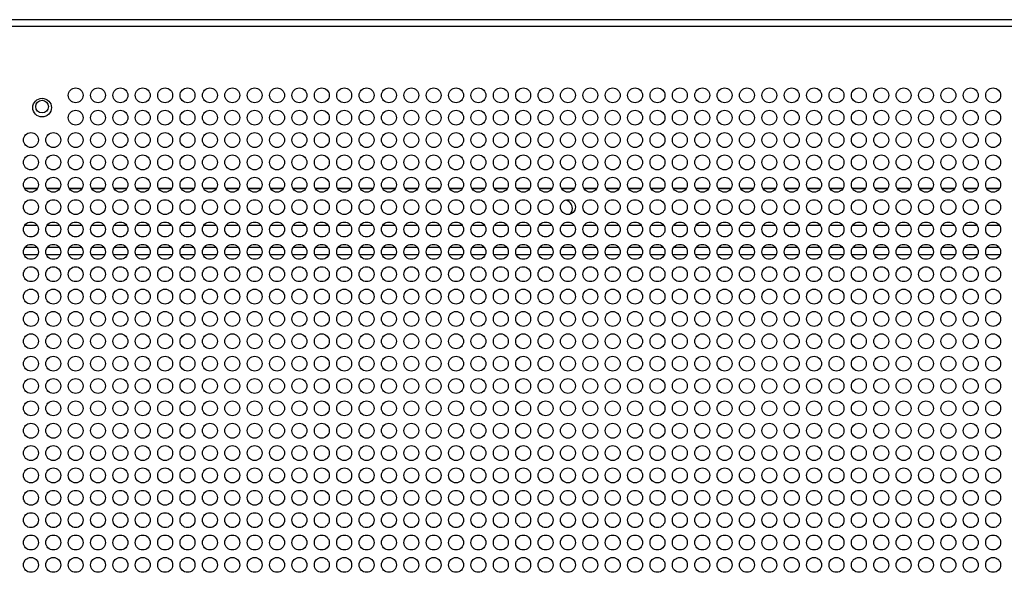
# Model space of a CAD drawing. Header units: millimetres. Extents: x 318 to 5748, y 437 to 3804.
# Tile 16 of 20: x 2242 to 2506, y 3655 to 3804. Entities that reach past the tile are written whole.
import ezdxf

# ---------------------------------------------------------------- set-up
doc = ezdxf.new("R2010")
doc.units = ezdxf.units.MM
doc.header["$LTSCALE"] = 5

msp = doc.modelspace()

# ---------------------------------------------------------------- linework, layer by layer
at = {"color": 7, "linetype": 'Continuous', "lineweight": 25}
for p, q in [((2763.59, 3803.73), (1732.28, 3803.73)), ((2762.59, 3801.93), (1733.28, 3801.93)), ((2246.65, 3748.46), (2243.22, 3748.46)), ((2252.65, 3748.46), (2249.22, 3748.46)), ((2258.65, 3748.46), (2255.22, 3748.46)), ((2264.65, 3748.46), (2261.22, 3748.46)), ((2270.65, 3748.46), (2267.22, 3748.46)), ((2276.65, 3748.46), (2273.22, 3748.46)), ((2282.65, 3748.46), (2279.22, 3748.46)), ((2288.65, 3748.46), (2285.22, 3748.46)), ((2294.65, 3748.46), (2291.22, 3748.46)), ((2300.65, 3748.46), (2297.22, 3748.46)), ((2306.65, 3748.46), (2303.22, 3748.46)), ((2312.65, 3748.46), (2309.22, 3748.46)), ((2318.65, 3748.46), (2315.22, 3748.46)), ((2324.65, 3748.46), (2321.22, 3748.46)), ((2330.65, 3748.46), (2327.22, 3748.46)), ((2336.65, 3748.46), (2333.22, 3748.46)), ((2342.65, 3748.46), (2339.22, 3748.46)), ((2348.65, 3748.46), (2345.22, 3748.46)), ((2354.65, 3748.46), (2351.22, 3748.46)), ((2360.65, 3748.46), (2357.22, 3748.46)), ((2366.65, 3748.46), (2363.22, 3748.46)), ((2372.65, 3748.46), (2369.22, 3748.46)), ((2378.65, 3748.46), (2375.22, 3748.46)), ((2384.65, 3748.46), (2381.22, 3748.46)), ((2390.65, 3748.46), (2387.22, 3748.46)), ((2396.65, 3748.46), (2393.22, 3748.46)), ((2402.65, 3748.46), (2399.22, 3748.46)), ((2408.65, 3748.46), (2405.22, 3748.46)), ((2414.65, 3748.46), (2411.22, 3748.46)), ((2420.65, 3748.46), (2417.22, 3748.46)), ((2426.65, 3748.46), (2423.22, 3748.46)), ((2432.65, 3748.46), (2429.22, 3748.46)), ((2438.65, 3748.46), (2435.22, 3748.46)), ((2444.65, 3748.46), (2441.22, 3748.46)), ((2450.65, 3748.46), (2447.22, 3748.46)), ((2456.65, 3748.46), (2453.22, 3748.46)), ((2462.65, 3748.46), (2459.22, 3748.46)), ((2468.65, 3748.46), (2465.22, 3748.46)), ((2474.65, 3748.46), (2471.22, 3748.46)), ((2480.65, 3748.46), (2477.22, 3748.46)), ((2486.65, 3748.46), (2483.22, 3748.46)), ((2492.65, 3748.46), (2489.22, 3748.46)), ((2498.65, 3748.46), (2495.22, 3748.46)), ((2504.65, 3748.46), (2501.22, 3748.46)), ((2243.05, 3740.76), (2246.82, 3740.76)), ((2249.05, 3740.76), (2252.82, 3740.76)), ((2255.05, 3740.76), (2258.82, 3740.76)), ((2261.05, 3740.76), (2264.82, 3740.76)), ((2267.05, 3740.76), (2270.82, 3740.76)), ((2273.05, 3740.76), (2276.82, 3740.76)), ((2279.05, 3740.76), (2282.82, 3740.76)), ((2285.05, 3740.76), (2288.82, 3740.76)), ((2291.05, 3740.76), (2294.82, 3740.76)), ((2297.05, 3740.76), (2300.82, 3740.76)), ((2303.05, 3740.76), (2306.82, 3740.76)), ((2309.05, 3740.76), (2312.82, 3740.76)), ((2315.05, 3740.76), (2318.82, 3740.76)), ((2321.05, 3740.76), (2324.82, 3740.76)), ((2327.05, 3740.76), (2330.82, 3740.76)), ((2333.05, 3740.76), (2336.82, 3740.76)), ((2339.05, 3740.76), (2342.82, 3740.76)), ((2345.05, 3740.76), (2348.82, 3740.76)), ((2351.05, 3740.76), (2354.82, 3740.76)), ((2357.05, 3740.76), (2360.82, 3740.76)), ((2363.05, 3740.76), (2366.82, 3740.76)), ((2369.05, 3740.76), (2372.82, 3740.76)), ((2375.05, 3740.76), (2378.82, 3740.76)), ((2381.05, 3740.76), (2384.82, 3740.76)), ((2387.05, 3740.76), (2390.82, 3740.76)), ((2393.05, 3740.76), (2396.82, 3740.76)), ((2399.05, 3740.76), (2402.82, 3740.76)), ((2405.05, 3740.76), (2408.82, 3740.76)), ((2411.05, 3740.76), (2414.82, 3740.76)), ((2417.05, 3740.76), (2420.82, 3740.76)), ((2423.05, 3740.76), (2426.82, 3740.76)), ((2429.05, 3740.76), (2432.82, 3740.76)), ((2435.05, 3740.76), (2438.82, 3740.76)), ((2441.05, 3740.76), (2444.82, 3740.76)), ((2447.05, 3740.76), (2450.82, 3740.76)), ((2453.05, 3740.76), (2456.82, 3740.76)), ((2459.05, 3740.76), (2462.82, 3740.76)), ((2465.05, 3740.76), (2468.82, 3740.76)), ((2471.05, 3740.76), (2474.82, 3740.76)), ((2477.05, 3740.76), (2480.82, 3740.76)), ((2483.05, 3740.76), (2486.82, 3740.76)), ((2489.05, 3740.76), (2492.82, 3740.76)), ((2495.05, 3740.76), (2498.82, 3740.76)), ((2501.05, 3740.76), (2504.82, 3740.76))]:
    msp.add_line(p, q, dxfattribs=at)
at = {"color": 8, "linetype": 'Continuous', "lineweight": 25}
for p, q in [((2243.17, 3758.5), (2246.71, 3758.5)), ((2243.21, 3758.41), (2246.66, 3758.41)), ((2249.17, 3758.5), (2252.71, 3758.5)), ((2249.21, 3758.41), (2252.66, 3758.41)), ((2255.17, 3758.5), (2258.71, 3758.5)), ((2255.21, 3758.41), (2258.66, 3758.41)), ((2261.17, 3758.5), (2264.71, 3758.5)), ((2261.21, 3758.41), (2264.66, 3758.41)), ((2267.17, 3758.5), (2270.71, 3758.5)), ((2267.21, 3758.41), (2270.66, 3758.41)), ((2273.17, 3758.5), (2276.71, 3758.5)), ((2273.21, 3758.41), (2276.66, 3758.41)), ((2279.17, 3758.5), (2282.71, 3758.5)), ((2279.21, 3758.41), (2282.66, 3758.41)), ((2285.17, 3758.5), (2288.71, 3758.5)), ((2285.21, 3758.41), (2288.66, 3758.41)), ((2291.17, 3758.5), (2294.71, 3758.5)), ((2291.21, 3758.41), (2294.66, 3758.41)), ((2297.17, 3758.5), (2300.71, 3758.5)), ((2297.21, 3758.41), (2300.66, 3758.41)), ((2303.17, 3758.5), (2306.71, 3758.5)), ((2303.21, 3758.41), (2306.66, 3758.41)), ((2309.17, 3758.5), (2312.71, 3758.5)), ((2309.21, 3758.41), (2312.66, 3758.41)), ((2315.17, 3758.5), (2318.71, 3758.5)), ((2315.21, 3758.41), (2318.66, 3758.41)), ((2321.17, 3758.5), (2324.71, 3758.5)), ((2321.21, 3758.41), (2324.66, 3758.41)), ((2327.17, 3758.5), (2330.71, 3758.5)), ((2327.21, 3758.41), (2330.66, 3758.41)), ((2333.17, 3758.5), (2336.71, 3758.5)), ((2333.21, 3758.41), (2336.66, 3758.41)), ((2339.17, 3758.5), (2342.71, 3758.5)), ((2339.21, 3758.41), (2342.66, 3758.41)), ((2345.17, 3758.5), (2348.71, 3758.5)), ((2345.21, 3758.41), (2348.66, 3758.41)), ((2351.17, 3758.5), (2354.71, 3758.5)), ((2351.21, 3758.41), (2354.66, 3758.41)), ((2357.17, 3758.5), (2360.71, 3758.5)), ((2357.21, 3758.41), (2360.66, 3758.41)), ((2363.17, 3758.5), (2366.71, 3758.5)), ((2363.21, 3758.41), (2366.66, 3758.41)), ((2369.17, 3758.5), (2372.71, 3758.5)), ((2369.21, 3758.41), (2372.66, 3758.41)), ((2375.17, 3758.5), (2378.71, 3758.5)), ((2375.21, 3758.41), (2378.66, 3758.41)), ((2381.17, 3758.5), (2384.71, 3758.5)), ((2381.21, 3758.41), (2384.66, 3758.41)), ((2387.17, 3758.5), (2390.71, 3758.5)), ((2387.21, 3758.41), (2390.66, 3758.41)), ((2393.17, 3758.5), (2396.71, 3758.5)), ((2393.21, 3758.41), (2396.66, 3758.41)), ((2399.17, 3758.5), (2402.71, 3758.5)), ((2399.21, 3758.41), (2402.66, 3758.41)), ((2405.17, 3758.5), (2408.71, 3758.5)), ((2405.21, 3758.41), (2408.66, 3758.41)), ((2411.17, 3758.5), (2414.71, 3758.5)), ((2411.21, 3758.41), (2414.66, 3758.41)), ((2417.17, 3758.5), (2420.71, 3758.5)), ((2417.21, 3758.41), (2420.66, 3758.41)), ((2423.17, 3758.5), (2426.71, 3758.5)), ((2423.21, 3758.41), (2426.66, 3758.41)), ((2429.17, 3758.5), (2432.71, 3758.5)), ((2429.21, 3758.41), (2432.66, 3758.41)), ((2435.17, 3758.5), (2438.71, 3758.5)), ((2435.21, 3758.41), (2438.66, 3758.41)), ((2441.17, 3758.5), (2444.71, 3758.5)), ((2441.21, 3758.41), (2444.66, 3758.41)), ((2447.17, 3758.5), (2450.71, 3758.5)), ((2447.21, 3758.41), (2450.66, 3758.41)), ((2453.17, 3758.5), (2456.71, 3758.5)), ((2453.21, 3758.41), (2456.66, 3758.41)), ((2459.17, 3758.5), (2462.71, 3758.5)), ((2459.21, 3758.41), (2462.66, 3758.41)), ((2465.17, 3758.5), (2468.71, 3758.5)), ((2465.21, 3758.41), (2468.66, 3758.41)), ((2471.17, 3758.5), (2474.71, 3758.5)), ((2471.21, 3758.41), (2474.66, 3758.41)), ((2477.17, 3758.5), (2480.71, 3758.5)), ((2477.21, 3758.41), (2480.66, 3758.41)), ((2483.17, 3758.5), (2486.71, 3758.5)), ((2483.21, 3758.41), (2486.66, 3758.41)), ((2489.17, 3758.5), (2492.71, 3758.5)), ((2489.21, 3758.41), (2492.66, 3758.41)), ((2495.17, 3758.5), (2498.71, 3758.5)), ((2495.21, 3758.41), (2498.66, 3758.41)), ((2501.17, 3758.5), (2504.71, 3758.5)), ((2501.21, 3758.41), (2504.66, 3758.41)), ((2246.58, 3742.56), (2243.29, 3742.56)), ((2252.58, 3742.56), (2249.29, 3742.56)), ((2258.58, 3742.56), (2255.29, 3742.56)), ((2264.58, 3742.56), (2261.29, 3742.56)), ((2270.58, 3742.56), (2267.29, 3742.56)), ((2276.58, 3742.56), (2273.29, 3742.56)), ((2282.58, 3742.56), (2279.29, 3742.56)), ((2288.58, 3742.56), (2285.29, 3742.56)), ((2294.58, 3742.56), (2291.29, 3742.56)), ((2300.58, 3742.56), (2297.29, 3742.56)), ((2306.58, 3742.56), (2303.29, 3742.56)), ((2312.58, 3742.56), (2309.29, 3742.56)), ((2318.58, 3742.56), (2315.29, 3742.56)), ((2324.58, 3742.56), (2321.29, 3742.56)), ((2330.58, 3742.56), (2327.29, 3742.56)), ((2336.58, 3742.56), (2333.29, 3742.56)), ((2342.58, 3742.56), (2339.29, 3742.56)), ((2348.58, 3742.56), (2345.29, 3742.56)), ((2354.58, 3742.56), (2351.29, 3742.56)), ((2360.58, 3742.56), (2357.29, 3742.56)), ((2366.58, 3742.56), (2363.29, 3742.56)), ((2372.58, 3742.56), (2369.29, 3742.56)), ((2378.58, 3742.56), (2375.29, 3742.56)), ((2384.58, 3742.56), (2381.29, 3742.56)), ((2390.58, 3742.56), (2387.29, 3742.56)), ((2396.58, 3742.56), (2393.29, 3742.56)), ((2402.58, 3742.56), (2399.29, 3742.56)), ((2408.58, 3742.56), (2405.29, 3742.56)), ((2414.58, 3742.56), (2411.29, 3742.56)), ((2420.58, 3742.56), (2417.29, 3742.56)), ((2426.58, 3742.56), (2423.29, 3742.56)), ((2432.58, 3742.56), (2429.29, 3742.56)), ((2438.58, 3742.56), (2435.29, 3742.56)), ((2444.58, 3742.56), (2441.29, 3742.56)), ((2450.58, 3742.56), (2447.29, 3742.56)), ((2456.58, 3742.56), (2453.29, 3742.56)), ((2462.58, 3742.56), (2459.29, 3742.56)), ((2468.58, 3742.56), (2465.29, 3742.56)), ((2474.58, 3742.56), (2471.29, 3742.56)), ((2480.58, 3742.56), (2477.29, 3742.56)), ((2486.58, 3742.56), (2483.29, 3742.56)), ((2492.58, 3742.56), (2489.29, 3742.56)), ((2498.58, 3742.56), (2495.29, 3742.56)), ((2504.58, 3742.56), (2501.29, 3742.56))]:
    msp.add_line(p, q, dxfattribs=at)
at = {"color": 7, "linetype": 'Continuous', "lineweight": 25, "flags": 128}
msp.add_lwpolyline([(2389.53, 3751.52), (2389.97, 3752.2), (2390.14, 3753.06)], dxfattribs=at)
at = {"color": 7, "linetype": 'Continuous', "lineweight": 25}
for centre, radius in [((2256.94, 3783.43), 2), ((2262.94, 3783.43), 2), ((2268.94, 3783.43), 2), ((2274.94, 3783.43), 2), ((2280.94, 3783.43), 2), ((2286.94, 3783.43), 2), ((2292.94, 3783.43), 2), ((2298.94, 3783.43), 2), ((2304.94, 3783.43), 2), ((2310.94, 3783.43), 2), ((2316.94, 3783.43), 2), ((2322.94, 3783.43), 2), ((2328.94, 3783.43), 2), ((2334.94, 3783.43), 2), ((2340.94, 3783.43), 2), ((2346.94, 3783.43), 2), ((2352.94, 3783.43), 2), ((2358.94, 3783.43), 2), ((2364.94, 3783.43), 2), ((2370.94, 3783.43), 2), ((2376.94, 3783.43), 2), ((2382.94, 3783.43), 2), ((2388.94, 3783.43), 2), ((2394.94, 3783.43), 2), ((2400.94, 3783.43), 2), ((2406.94, 3783.43), 2), ((2412.94, 3783.43), 2), ((2418.94, 3783.43), 2), ((2424.94, 3783.43), 2), ((2430.94, 3783.43), 2), ((2436.94, 3783.43), 2), ((2442.94, 3783.43), 2), ((2448.94, 3783.43), 2), ((2454.94, 3783.43), 2), ((2460.94, 3783.43), 2), ((2466.94, 3783.43), 2), ((2472.94, 3783.43), 2), ((2478.94, 3783.43), 2), ((2484.94, 3783.43), 2), ((2490.94, 3783.43), 2), ((2496.94, 3783.43), 2), ((2502.94, 3783.43), 2), ((2247.94, 3780.13), 2.5), ((2247.94, 3780.39), 1.7), ((2256.94, 3777.43), 2), ((2262.94, 3777.43), 2), ((2268.94, 3777.43), 2), ((2274.94, 3777.43), 2), ((2280.94, 3777.43), 2), ((2286.94, 3777.43), 2), ((2292.94, 3777.43), 2), ((2298.94, 3777.43), 2), ((2304.94, 3777.43), 2), ((2310.94, 3777.43), 2), ((2316.94, 3777.43), 2), ((2322.94, 3777.43), 2), ((2328.94, 3777.43), 2), ((2334.94, 3777.43), 2), ((2340.94, 3777.43), 2), ((2346.94, 3777.43), 2), ((2352.94, 3777.43), 2), ((2358.94, 3777.43), 2), ((2364.94, 3777.43), 2), ((2370.94, 3777.43), 2), ((2376.94, 3777.43), 2), ((2382.94, 3777.43), 2), ((2388.94, 3777.43), 2), ((2394.94, 3777.43), 2), ((2400.94, 3777.43), 2), ((2406.94, 3777.43), 2), ((2412.94, 3777.43), 2), ((2418.94, 3777.43), 2), ((2424.94, 3777.43), 2), ((2430.94, 3777.43), 2), ((2436.94, 3777.43), 2), ((2442.94, 3777.43), 2), ((2448.94, 3777.43), 2), ((2454.94, 3777.43), 2), ((2460.94, 3777.43), 2), ((2466.94, 3777.43), 2), ((2472.94, 3777.43), 2), ((2478.94, 3777.43), 2), ((2484.94, 3777.43), 2), ((2490.94, 3777.43), 2), ((2496.94, 3777.43), 2), ((2502.94, 3777.43), 2), ((2244.94, 3771.43), 2), ((2250.94, 3771.43), 2), ((2256.94, 3771.43), 2), ((2262.94, 3771.43), 2), ((2268.94, 3771.43), 2), ((2274.94, 3771.43), 2), ((2280.94, 3771.43), 2), ((2286.94, 3771.43), 2), ((2292.94, 3771.43), 2), ((2298.94, 3771.43), 2), ((2304.94, 3771.43), 2), ((2310.94, 3771.43), 2), ((2316.94, 3771.43), 2), ((2322.94, 3771.43), 2), ((2328.94, 3771.43), 2), ((2334.94, 3771.43), 2), ((2340.94, 3771.43), 2), ((2346.94, 3771.43), 2), ((2352.94, 3771.43), 2), ((2358.94, 3771.43), 2), ((2364.94, 3771.43), 2), ((2370.94, 3771.43), 2), ((2376.94, 3771.43), 2), ((2382.94, 3771.43), 2), ((2388.94, 3771.43), 2), ((2394.94, 3771.43), 2), ((2400.94, 3771.43), 2), ((2406.94, 3771.43), 2), ((2412.94, 3771.43), 2), ((2418.94, 3771.43), 2), ((2424.94, 3771.43), 2), ((2430.94, 3771.43), 2), ((2436.94, 3771.43), 2), ((2442.94, 3771.43), 2), ((2448.94, 3771.43), 2), ((2454.94, 3771.43), 2), ((2460.94, 3771.43), 2), ((2466.94, 3771.43), 2), ((2472.94, 3771.43), 2), ((2478.94, 3771.43), 2), ((2484.94, 3771.43), 2), ((2490.94, 3771.43), 2), ((2496.94, 3771.43), 2), ((2502.94, 3771.43), 2), ((2244.94, 3765.43), 2), ((2250.94, 3765.43), 2), ((2256.94, 3765.43), 2), ((2262.94, 3765.43), 2), ((2268.94, 3765.43), 2), ((2274.94, 3765.43), 2), ((2280.94, 3765.43), 2), ((2286.94, 3765.43), 2), ((2292.94, 3765.43), 2), ((2298.94, 3765.43), 2), ((2304.94, 3765.43), 2), ((2310.94, 3765.43), 2), ((2316.94, 3765.43), 2), ((2322.94, 3765.43), 2), ((2328.94, 3765.43), 2), ((2334.94, 3765.43), 2), ((2340.94, 3765.43), 2), ((2346.94, 3765.43), 2), ((2352.94, 3765.43), 2), ((2358.94, 3765.43), 2), ((2364.94, 3765.43), 2), ((2370.94, 3765.43), 2), ((2376.94, 3765.43), 2), ((2382.94, 3765.43), 2), ((2388.94, 3765.43), 2), ((2394.94, 3765.43), 2), ((2400.94, 3765.43), 2), ((2406.94, 3765.43), 2), ((2412.94, 3765.43), 2), ((2418.94, 3765.43), 2), ((2424.94, 3765.43), 2), ((2430.94, 3765.43), 2), ((2436.94, 3765.43), 2), ((2442.94, 3765.43), 2), ((2448.94, 3765.43), 2), ((2454.94, 3765.43), 2), ((2460.94, 3765.43), 2), ((2466.94, 3765.43), 2), ((2472.94, 3765.43), 2), ((2478.94, 3765.43), 2), ((2484.94, 3765.43), 2), ((2490.94, 3765.43), 2), ((2496.94, 3765.43), 2), ((2502.94, 3765.43), 2), ((2244.94, 3759.43), 2), ((2250.94, 3759.43), 2), ((2256.94, 3759.43), 2), ((2262.94, 3759.43), 2), ((2268.94, 3759.43), 2), ((2274.94, 3759.43), 2), ((2280.94, 3759.43), 2), ((2286.94, 3759.43), 2), ((2292.94, 3759.43), 2), ((2298.94, 3759.43), 2), ((2304.94, 3759.43), 2), ((2310.94, 3759.43), 2), ((2316.94, 3759.43), 2), ((2322.94, 3759.43), 2), ((2328.94, 3759.43), 2), ((2334.94, 3759.43), 2), ((2340.94, 3759.43), 2), ((2346.94, 3759.43), 2), ((2352.94, 3759.43), 2), ((2358.94, 3759.43), 2), ((2364.94, 3759.43), 2), ((2370.94, 3759.43), 2), ((2376.94, 3759.43), 2), ((2382.94, 3759.43), 2), ((2388.94, 3759.43), 2), ((2394.94, 3759.43), 2), ((2400.94, 3759.43), 2), ((2406.94, 3759.43), 2), ((2412.94, 3759.43), 2), ((2418.94, 3759.43), 2), ((2424.94, 3759.43), 2), ((2430.94, 3759.43), 2), ((2436.94, 3759.43), 2), ((2442.94, 3759.43), 2), ((2448.94, 3759.43), 2), ((2454.94, 3759.43), 2), ((2460.94, 3759.43), 2), ((2466.94, 3759.43), 2), ((2472.94, 3759.43), 2), ((2478.94, 3759.43), 2), ((2484.94, 3759.43), 2), ((2490.94, 3759.43), 2), ((2496.94, 3759.43), 2), ((2502.94, 3759.43), 2), ((2244.94, 3753.43), 2), ((2250.94, 3753.43), 2), ((2256.94, 3753.43), 2), ((2262.94, 3753.43), 2), ((2268.94, 3753.43), 2), ((2274.94, 3753.43), 2), ((2280.94, 3753.43), 2), ((2286.94, 3753.43), 2), ((2292.94, 3753.43), 2), ((2298.94, 3753.43), 2), ((2304.94, 3753.43), 2), ((2310.94, 3753.43), 2), ((2316.94, 3753.43), 2), ((2322.94, 3753.43), 2), ((2328.94, 3753.43), 2), ((2334.94, 3753.43), 2), ((2340.94, 3753.43), 2), ((2346.94, 3753.43), 2), ((2352.94, 3753.43), 2), ((2358.94, 3753.43), 2), ((2364.94, 3753.43), 2), ((2370.94, 3753.43), 2), ((2376.94, 3753.43), 2), ((2382.94, 3753.43), 2), ((2388.94, 3753.43), 2), ((2394.94, 3753.43), 2), ((2400.94, 3753.43), 2), ((2406.94, 3753.43), 2), ((2412.94, 3753.43), 2), ((2418.94, 3753.43), 2), ((2424.94, 3753.43), 2), ((2430.94, 3753.43), 2), ((2436.94, 3753.43), 2), ((2442.94, 3753.43), 2), ((2448.94, 3753.43), 2), ((2454.94, 3753.43), 2), ((2460.94, 3753.43), 2), ((2466.94, 3753.43), 2), ((2472.94, 3753.43), 2), ((2478.94, 3753.43), 2), ((2484.94, 3753.43), 2), ((2490.94, 3753.43), 2), ((2496.94, 3753.43), 2), ((2502.94, 3753.43), 2), ((2244.94, 3747.43), 2), ((2250.94, 3747.43), 2), ((2256.94, 3747.43), 2), ((2262.94, 3747.43), 2), ((2268.94, 3747.43), 2), ((2274.94, 3747.43), 2), ((2280.94, 3747.43), 2), ((2286.94, 3747.43), 2), ((2292.94, 3747.43), 2), ((2298.94, 3747.43), 2), ((2304.94, 3747.43), 2), ((2310.94, 3747.43), 2), ((2316.94, 3747.43), 2), ((2322.94, 3747.43), 2), ((2328.94, 3747.43), 2), ((2334.94, 3747.43), 2), ((2340.94, 3747.43), 2), ((2346.94, 3747.43), 2), ((2352.94, 3747.43), 2), ((2358.94, 3747.43), 2), ((2364.94, 3747.43), 2), ((2370.94, 3747.43), 2), ((2376.94, 3747.43), 2), ((2382.94, 3747.43), 2), ((2388.94, 3747.43), 2), ((2394.94, 3747.43), 2), ((2400.94, 3747.43), 2), ((2406.94, 3747.43), 2), ((2412.94, 3747.43), 2), ((2418.94, 3747.43), 2), ((2424.94, 3747.43), 2), ((2430.94, 3747.43), 2), ((2436.94, 3747.43), 2), ((2442.94, 3747.43), 2), ((2448.94, 3747.43), 2), ((2454.94, 3747.43), 2), ((2460.94, 3747.43), 2), ((2466.94, 3747.43), 2), ((2472.94, 3747.43), 2), ((2478.94, 3747.43), 2), ((2484.94, 3747.43), 2), ((2490.94, 3747.43), 2), ((2496.94, 3747.43), 2), ((2502.94, 3747.43), 2), ((2244.94, 3741.43), 2), ((2250.94, 3741.43), 2), ((2256.94, 3741.43), 2), ((2262.94, 3741.43), 2), ((2268.94, 3741.43), 2), ((2274.94, 3741.43), 2), ((2280.94, 3741.43), 2), ((2286.94, 3741.43), 2), ((2292.94, 3741.43), 2), ((2298.94, 3741.43), 2), ((2304.94, 3741.43), 2), ((2310.94, 3741.43), 2), ((2316.94, 3741.43), 2), ((2322.94, 3741.43), 2), ((2328.94, 3741.43), 2), ((2334.94, 3741.43), 2), ((2340.94, 3741.43), 2), ((2346.94, 3741.43), 2), ((2352.94, 3741.43), 2), ((2358.94, 3741.43), 2), ((2364.94, 3741.43), 2), ((2370.94, 3741.43), 2), ((2376.94, 3741.43), 2), ((2382.94, 3741.43), 2), ((2388.94, 3741.43), 2), ((2394.94, 3741.43), 2), ((2400.94, 3741.43), 2), ((2406.94, 3741.43), 2), ((2412.94, 3741.43), 2), ((2418.94, 3741.43), 2), ((2424.94, 3741.43), 2), ((2430.94, 3741.43), 2), ((2436.94, 3741.43), 2), ((2442.94, 3741.43), 2), ((2448.94, 3741.43), 2), ((2454.94, 3741.43), 2), ((2460.94, 3741.43), 2), ((2466.94, 3741.43), 2), ((2472.94, 3741.43), 2), ((2478.94, 3741.43), 2), ((2484.94, 3741.43), 2), ((2490.94, 3741.43), 2), ((2496.94, 3741.43), 2), ((2502.94, 3741.43), 2), ((2244.94, 3735.43), 2), ((2250.94, 3735.43), 2), ((2256.94, 3735.43), 2), ((2262.94, 3735.43), 2), ((2268.94, 3735.43), 2), ((2274.94, 3735.43), 2), ((2280.94, 3735.43), 2), ((2286.94, 3735.43), 2), ((2292.94, 3735.43), 2), ((2298.94, 3735.43), 2), ((2304.94, 3735.43), 2), ((2310.94, 3735.43), 2), ((2316.94, 3735.43), 2), ((2322.94, 3735.43), 2), ((2328.94, 3735.43), 2), ((2334.94, 3735.43), 2), ((2340.94, 3735.43), 2), ((2346.94, 3735.43), 2), ((2352.94, 3735.43), 2), ((2358.94, 3735.43), 2), ((2364.94, 3735.43), 2), ((2370.94, 3735.43), 2), ((2376.94, 3735.43), 2), ((2382.94, 3735.43), 2), ((2388.94, 3735.43), 2), ((2394.94, 3735.43), 2), ((2400.94, 3735.43), 2), ((2406.94, 3735.43), 2), ((2412.94, 3735.43), 2), ((2418.94, 3735.43), 2), ((2424.94, 3735.43), 2), ((2430.94, 3735.43), 2), ((2436.94, 3735.43), 2), ((2442.94, 3735.43), 2), ((2448.94, 3735.43), 2), ((2454.94, 3735.43), 2), ((2460.94, 3735.43), 2), ((2466.94, 3735.43), 2), ((2472.94, 3735.43), 2), ((2478.94, 3735.43), 2), ((2484.94, 3735.43), 2), ((2490.94, 3735.43), 2), ((2496.94, 3735.43), 2), ((2502.94, 3735.43), 2), ((2244.94, 3729.43), 2), ((2250.94, 3729.43), 2), ((2256.94, 3729.43), 2), ((2262.94, 3729.43), 2), ((2268.94, 3729.43), 2), ((2274.94, 3729.43), 2), ((2280.94, 3729.43), 2), ((2286.94, 3729.43), 2), ((2292.94, 3729.43), 2), ((2298.94, 3729.43), 2), ((2304.94, 3729.43), 2), ((2310.94, 3729.43), 2), ((2316.94, 3729.43), 2), ((2322.94, 3729.43), 2), ((2328.94, 3729.43), 2), ((2334.94, 3729.43), 2), ((2340.94, 3729.43), 2), ((2346.94, 3729.43), 2), ((2352.94, 3729.43), 2), ((2358.94, 3729.43), 2), ((2364.94, 3729.43), 2), ((2370.94, 3729.43), 2), ((2376.94, 3729.43), 2), ((2382.94, 3729.43), 2), ((2388.94, 3729.43), 2), ((2394.94, 3729.43), 2), ((2400.94, 3729.43), 2), ((2406.94, 3729.43), 2), ((2412.94, 3729.43), 2), ((2418.94, 3729.43), 2), ((2424.94, 3729.43), 2), ((2430.94, 3729.43), 2), ((2436.94, 3729.43), 2), ((2442.94, 3729.43), 2), ((2448.94, 3729.43), 2), ((2454.94, 3729.43), 2), ((2460.94, 3729.43), 2), ((2466.94, 3729.43), 2), ((2472.94, 3729.43), 2), ((2478.94, 3729.43), 2), ((2484.94, 3729.43), 2), ((2490.94, 3729.43), 2), ((2496.94, 3729.43), 2), ((2502.94, 3729.43), 2), ((2244.94, 3723.43), 2), ((2250.94, 3723.43), 2), ((2256.94, 3723.43), 2), ((2262.94, 3723.43), 2), ((2268.94, 3723.43), 2), ((2274.94, 3723.43), 2), ((2280.94, 3723.43), 2), ((2286.94, 3723.43), 2), ((2292.94, 3723.43), 2), ((2298.94, 3723.43), 2), ((2304.94, 3723.43), 2), ((2310.94, 3723.43), 2), ((2316.94, 3723.43), 2), ((2322.94, 3723.43), 2), ((2328.94, 3723.43), 2), ((2334.94, 3723.43), 2), ((2340.94, 3723.43), 2), ((2346.94, 3723.43), 2), ((2352.94, 3723.43), 2), ((2358.94, 3723.43), 2), ((2364.94, 3723.43), 2), ((2370.94, 3723.43), 2), ((2376.94, 3723.43), 2), ((2382.94, 3723.43), 2), ((2388.94, 3723.43), 2), ((2394.94, 3723.43), 2), ((2400.94, 3723.43), 2), ((2406.94, 3723.43), 2), ((2412.94, 3723.43), 2), ((2418.94, 3723.43), 2), ((2424.94, 3723.43), 2), ((2430.94, 3723.43), 2), ((2436.94, 3723.43), 2), ((2442.94, 3723.43), 2), ((2448.94, 3723.43), 2), ((2454.94, 3723.43), 2), ((2460.94, 3723.43), 2), ((2466.94, 3723.43), 2), ((2472.94, 3723.43), 2), ((2478.94, 3723.43), 2), ((2484.94, 3723.43), 2), ((2490.94, 3723.43), 2), ((2496.94, 3723.43), 2), ((2502.94, 3723.43), 2), ((2244.94, 3717.43), 2), ((2250.94, 3717.43), 2), ((2256.94, 3717.43), 2), ((2262.94, 3717.43), 2), ((2268.94, 3717.43), 2), ((2274.94, 3717.43), 2), ((2280.94, 3717.43), 2), ((2286.94, 3717.43), 2), ((2292.94, 3717.43), 2), ((2298.94, 3717.43), 2), ((2304.94, 3717.43), 2), ((2310.94, 3717.43), 2), ((2316.94, 3717.43), 2), ((2322.94, 3717.43), 2), ((2328.94, 3717.43), 2), ((2334.94, 3717.43), 2), ((2340.94, 3717.43), 2), ((2346.94, 3717.43), 2), ((2352.94, 3717.43), 2), ((2358.94, 3717.43), 2), ((2364.94, 3717.43), 2), ((2370.94, 3717.43), 2), ((2376.94, 3717.43), 2), ((2382.94, 3717.43), 2), ((2388.94, 3717.43), 2), ((2394.94, 3717.43), 2), ((2400.94, 3717.43), 2), ((2406.94, 3717.43), 2), ((2412.94, 3717.43), 2), ((2418.94, 3717.43), 2), ((2424.94, 3717.43), 2), ((2430.94, 3717.43), 2), ((2436.94, 3717.43), 2), ((2442.94, 3717.43), 2), ((2448.94, 3717.43), 2), ((2454.94, 3717.43), 2), ((2460.94, 3717.43), 2), ((2466.94, 3717.43), 2), ((2472.94, 3717.43), 2), ((2478.94, 3717.43), 2), ((2484.94, 3717.43), 2), ((2490.94, 3717.43), 2), ((2496.94, 3717.43), 2), ((2502.94, 3717.43), 2), ((2244.94, 3711.43), 2), ((2250.94, 3711.43), 2), ((2256.94, 3711.43), 2), ((2262.94, 3711.43), 2), ((2268.94, 3711.43), 2), ((2274.94, 3711.43), 2), ((2280.94, 3711.43), 2), ((2286.94, 3711.43), 2), ((2292.94, 3711.43), 2), ((2298.94, 3711.43), 2), ((2304.94, 3711.43), 2), ((2310.94, 3711.43), 2), ((2316.94, 3711.43), 2), ((2322.94, 3711.43), 2), ((2328.94, 3711.43), 2), ((2334.94, 3711.43), 2), ((2340.94, 3711.43), 2), ((2346.94, 3711.43), 2), ((2352.94, 3711.43), 2), ((2358.94, 3711.43), 2), ((2364.94, 3711.43), 2), ((2370.94, 3711.43), 2), ((2376.94, 3711.43), 2), ((2382.94, 3711.43), 2), ((2388.94, 3711.43), 2), ((2394.94, 3711.43), 2), ((2400.94, 3711.43), 2), ((2406.94, 3711.43), 2), ((2412.94, 3711.43), 2), ((2418.94, 3711.43), 2), ((2424.94, 3711.43), 2), ((2430.94, 3711.43), 2), ((2436.94, 3711.43), 2), ((2442.94, 3711.43), 2), ((2448.94, 3711.43), 2), ((2454.94, 3711.43), 2), ((2460.94, 3711.43), 2), ((2466.94, 3711.43), 2), ((2472.94, 3711.43), 2), ((2478.94, 3711.43), 2), ((2484.94, 3711.43), 2), ((2490.94, 3711.43), 2), ((2496.94, 3711.43), 2), ((2502.94, 3711.43), 2), ((2244.94, 3705.43), 2), ((2250.94, 3705.43), 2), ((2256.94, 3705.43), 2), ((2262.94, 3705.43), 2), ((2268.94, 3705.43), 2), ((2274.94, 3705.43), 2), ((2280.94, 3705.43), 2), ((2286.94, 3705.43), 2), ((2292.94, 3705.43), 2), ((2298.94, 3705.43), 2), ((2304.94, 3705.43), 2), ((2310.94, 3705.43), 2), ((2316.94, 3705.43), 2), ((2322.94, 3705.43), 2), ((2328.94, 3705.43), 2), ((2334.94, 3705.43), 2), ((2340.94, 3705.43), 2), ((2346.94, 3705.43), 2), ((2352.94, 3705.43), 2), ((2358.94, 3705.43), 2), ((2364.94, 3705.43), 2), ((2370.94, 3705.43), 2), ((2376.94, 3705.43), 2), ((2382.94, 3705.43), 2), ((2388.94, 3705.43), 2), ((2394.94, 3705.43), 2), ((2400.94, 3705.43), 2), ((2406.94, 3705.43), 2), ((2412.94, 3705.43), 2), ((2418.94, 3705.43), 2), ((2424.94, 3705.43), 2), ((2430.94, 3705.43), 2), ((2436.94, 3705.43), 2), ((2442.94, 3705.43), 2), ((2448.94, 3705.43), 2), ((2454.94, 3705.43), 2), ((2460.94, 3705.43), 2), ((2466.94, 3705.43), 2), ((2472.94, 3705.43), 2), ((2478.94, 3705.43), 2), ((2484.94, 3705.43), 2), ((2490.94, 3705.43), 2), ((2496.94, 3705.43), 2), ((2502.94, 3705.43), 2), ((2244.94, 3699.43), 2), ((2250.94, 3699.43), 2), ((2256.94, 3699.43), 2), ((2262.94, 3699.43), 2), ((2268.94, 3699.43), 2), ((2274.94, 3699.43), 2), ((2280.94, 3699.43), 2), ((2286.94, 3699.43), 2), ((2292.94, 3699.43), 2), ((2298.94, 3699.43), 2), ((2304.94, 3699.43), 2), ((2310.94, 3699.43), 2), ((2316.94, 3699.43), 2), ((2322.94, 3699.43), 2), ((2328.94, 3699.43), 2), ((2334.94, 3699.43), 2), ((2340.94, 3699.43), 2), ((2346.94, 3699.43), 2), ((2352.94, 3699.43), 2), ((2358.94, 3699.43), 2), ((2364.94, 3699.43), 2), ((2370.94, 3699.43), 2), ((2376.94, 3699.43), 2), ((2382.94, 3699.43), 2), ((2388.94, 3699.43), 2), ((2394.94, 3699.43), 2), ((2400.94, 3699.43), 2), ((2406.94, 3699.43), 2), ((2412.94, 3699.43), 2), ((2418.94, 3699.43), 2), ((2424.94, 3699.43), 2), ((2430.94, 3699.43), 2), ((2436.94, 3699.43), 2), ((2442.94, 3699.43), 2), ((2448.94, 3699.43), 2), ((2454.94, 3699.43), 2), ((2460.94, 3699.43), 2), ((2466.94, 3699.43), 2), ((2472.94, 3699.43), 2), ((2478.94, 3699.43), 2), ((2484.94, 3699.43), 2), ((2490.94, 3699.43), 2), ((2496.94, 3699.43), 2), ((2502.94, 3699.43), 2), ((2244.94, 3693.43), 2), ((2250.94, 3693.43), 2), ((2256.94, 3693.43), 2), ((2262.94, 3693.43), 2), ((2268.94, 3693.43), 2), ((2274.94, 3693.43), 2), ((2280.94, 3693.43), 2), ((2286.94, 3693.43), 2), ((2292.94, 3693.43), 2), ((2298.94, 3693.43), 2), ((2304.94, 3693.43), 2), ((2310.94, 3693.43), 2), ((2316.94, 3693.43), 2), ((2322.94, 3693.43), 2), ((2328.94, 3693.43), 2), ((2334.94, 3693.43), 2), ((2340.94, 3693.43), 2), ((2346.94, 3693.43), 2), ((2352.94, 3693.43), 2), ((2358.94, 3693.43), 2), ((2364.94, 3693.43), 2), ((2370.94, 3693.43), 2), ((2376.94, 3693.43), 2), ((2382.94, 3693.43), 2), ((2388.94, 3693.43), 2), ((2394.94, 3693.43), 2), ((2400.94, 3693.43), 2), ((2406.94, 3693.43), 2), ((2412.94, 3693.43), 2), ((2418.94, 3693.43), 2), ((2424.94, 3693.43), 2), ((2430.94, 3693.43), 2), ((2436.94, 3693.43), 2), ((2442.94, 3693.43), 2), ((2448.94, 3693.43), 2), ((2454.94, 3693.43), 2), ((2460.94, 3693.43), 2), ((2466.94, 3693.43), 2), ((2472.94, 3693.43), 2), ((2478.94, 3693.43), 2), ((2484.94, 3693.43), 2), ((2490.94, 3693.43), 2), ((2496.94, 3693.43), 2), ((2502.94, 3693.43), 2), ((2244.94, 3687.43), 2), ((2250.94, 3687.43), 2), ((2256.94, 3687.43), 2), ((2262.94, 3687.43), 2), ((2268.94, 3687.43), 2), ((2274.94, 3687.43), 2), ((2280.94, 3687.43), 2), ((2286.94, 3687.43), 2), ((2292.94, 3687.43), 2), ((2298.94, 3687.43), 2), ((2304.94, 3687.43), 2), ((2310.94, 3687.43), 2), ((2316.94, 3687.43), 2), ((2322.94, 3687.43), 2), ((2328.94, 3687.43), 2), ((2334.94, 3687.43), 2), ((2340.94, 3687.43), 2), ((2346.94, 3687.43), 2), ((2352.94, 3687.43), 2), ((2358.94, 3687.43), 2), ((2364.94, 3687.43), 2), ((2370.94, 3687.43), 2), ((2376.94, 3687.43), 2), ((2382.94, 3687.43), 2), ((2388.94, 3687.43), 2), ((2394.94, 3687.43), 2), ((2400.94, 3687.43), 2), ((2406.94, 3687.43), 2), ((2412.94, 3687.43), 2), ((2418.94, 3687.43), 2), ((2424.94, 3687.43), 2), ((2430.94, 3687.43), 2), ((2436.94, 3687.43), 2), ((2442.94, 3687.43), 2), ((2448.94, 3687.43), 2), ((2454.94, 3687.43), 2), ((2460.94, 3687.43), 2), ((2466.94, 3687.43), 2), ((2472.94, 3687.43), 2), ((2478.94, 3687.43), 2), ((2484.94, 3687.43), 2), ((2490.94, 3687.43), 2), ((2496.94, 3687.43), 2), ((2502.94, 3687.43), 2), ((2244.94, 3681.43), 2), ((2250.94, 3681.43), 2), ((2256.94, 3681.43), 2), ((2262.94, 3681.43), 2), ((2268.94, 3681.43), 2), ((2274.94, 3681.43), 2), ((2280.94, 3681.43), 2), ((2286.94, 3681.43), 2), ((2292.94, 3681.43), 2), ((2298.94, 3681.43), 2), ((2304.94, 3681.43), 2), ((2310.94, 3681.43), 2), ((2316.94, 3681.43), 2), ((2322.94, 3681.43), 2), ((2328.94, 3681.43), 2), ((2334.94, 3681.43), 2), ((2340.94, 3681.43), 2), ((2346.94, 3681.43), 2), ((2352.94, 3681.43), 2), ((2358.94, 3681.43), 2), ((2364.94, 3681.43), 2), ((2370.94, 3681.43), 2), ((2376.94, 3681.43), 2), ((2382.94, 3681.43), 2), ((2388.94, 3681.43), 2), ((2394.94, 3681.43), 2), ((2400.94, 3681.43), 2), ((2406.94, 3681.43), 2), ((2412.94, 3681.43), 2), ((2418.94, 3681.43), 2), ((2424.94, 3681.43), 2), ((2430.94, 3681.43), 2), ((2436.94, 3681.43), 2), ((2442.94, 3681.43), 2), ((2448.94, 3681.43), 2), ((2454.94, 3681.43), 2), ((2460.94, 3681.43), 2), ((2466.94, 3681.43), 2), ((2472.94, 3681.43), 2), ((2478.94, 3681.43), 2), ((2484.94, 3681.43), 2), ((2490.94, 3681.43), 2), ((2496.94, 3681.43), 2), ((2502.94, 3681.43), 2), ((2244.94, 3675.43), 2), ((2250.94, 3675.43), 2), ((2256.94, 3675.43), 2), ((2262.94, 3675.43), 2), ((2268.94, 3675.43), 2), ((2274.94, 3675.43), 2), ((2280.94, 3675.43), 2), ((2286.94, 3675.43), 2), ((2292.94, 3675.43), 2), ((2298.94, 3675.43), 2), ((2304.94, 3675.43), 2), ((2310.94, 3675.43), 2), ((2316.94, 3675.43), 2), ((2322.94, 3675.43), 2), ((2328.94, 3675.43), 2), ((2334.94, 3675.43), 2), ((2340.94, 3675.43), 2), ((2346.94, 3675.43), 2), ((2352.94, 3675.43), 2), ((2358.94, 3675.43), 2), ((2364.94, 3675.43), 2), ((2370.94, 3675.43), 2), ((2376.94, 3675.43), 2), ((2382.94, 3675.43), 2), ((2388.94, 3675.43), 2), ((2394.94, 3675.43), 2), ((2400.94, 3675.43), 2), ((2406.94, 3675.43), 2), ((2412.94, 3675.43), 2), ((2418.94, 3675.43), 2), ((2424.94, 3675.43), 2), ((2430.94, 3675.43), 2), ((2436.94, 3675.43), 2), ((2442.94, 3675.43), 2), ((2448.94, 3675.43), 2), ((2454.94, 3675.43), 2), ((2460.94, 3675.43), 2), ((2466.94, 3675.43), 2), ((2472.94, 3675.43), 2), ((2478.94, 3675.43), 2), ((2484.94, 3675.43), 2), ((2490.94, 3675.43), 2), ((2496.94, 3675.43), 2), ((2502.94, 3675.43), 2), ((2244.94, 3669.43), 2), ((2250.94, 3669.43), 2), ((2256.94, 3669.43), 2), ((2262.94, 3669.43), 2), ((2268.94, 3669.43), 2), ((2274.94, 3669.43), 2), ((2280.94, 3669.43), 2), ((2286.94, 3669.43), 2), ((2292.94, 3669.43), 2), ((2298.94, 3669.43), 2), ((2304.94, 3669.43), 2), ((2310.94, 3669.43), 2), ((2316.94, 3669.43), 2), ((2322.94, 3669.43), 2), ((2328.94, 3669.43), 2), ((2334.94, 3669.43), 2), ((2340.94, 3669.43), 2), ((2346.94, 3669.43), 2), ((2352.94, 3669.43), 2), ((2358.94, 3669.43), 2), ((2364.94, 3669.43), 2), ((2370.94, 3669.43), 2), ((2376.94, 3669.43), 2), ((2382.94, 3669.43), 2), ((2388.94, 3669.43), 2), ((2394.94, 3669.43), 2), ((2400.94, 3669.43), 2), ((2406.94, 3669.43), 2), ((2412.94, 3669.43), 2), ((2418.94, 3669.43), 2), ((2424.94, 3669.43), 2), ((2430.94, 3669.43), 2), ((2436.94, 3669.43), 2), ((2442.94, 3669.43), 2), ((2448.94, 3669.43), 2), ((2454.94, 3669.43), 2), ((2460.94, 3669.43), 2), ((2466.94, 3669.43), 2), ((2472.94, 3669.43), 2), ((2478.94, 3669.43), 2), ((2484.94, 3669.43), 2), ((2490.94, 3669.43), 2), ((2496.94, 3669.43), 2), ((2502.94, 3669.43), 2), ((2244.94, 3663.43), 2), ((2250.94, 3663.43), 2), ((2256.94, 3663.43), 2), ((2262.94, 3663.43), 2), ((2268.94, 3663.43), 2), ((2274.94, 3663.43), 2), ((2280.94, 3663.43), 2), ((2286.94, 3663.43), 2), ((2292.94, 3663.43), 2), ((2298.94, 3663.43), 2), ((2304.94, 3663.43), 2), ((2310.94, 3663.43), 2), ((2316.94, 3663.43), 2), ((2322.94, 3663.43), 2), ((2328.94, 3663.43), 2), ((2334.94, 3663.43), 2), ((2340.94, 3663.43), 2), ((2346.94, 3663.43), 2), ((2352.94, 3663.43), 2), ((2358.94, 3663.43), 2), ((2364.94, 3663.43), 2), ((2370.94, 3663.43), 2), ((2376.94, 3663.43), 2), ((2382.94, 3663.43), 2), ((2388.94, 3663.43), 2), ((2394.94, 3663.43), 2), ((2400.94, 3663.43), 2), ((2406.94, 3663.43), 2), ((2412.94, 3663.43), 2), ((2418.94, 3663.43), 2), ((2424.94, 3663.43), 2), ((2430.94, 3663.43), 2), ((2436.94, 3663.43), 2), ((2442.94, 3663.43), 2), ((2448.94, 3663.43), 2), ((2454.94, 3663.43), 2), ((2460.94, 3663.43), 2), ((2466.94, 3663.43), 2), ((2472.94, 3663.43), 2), ((2478.94, 3663.43), 2), ((2484.94, 3663.43), 2), ((2490.94, 3663.43), 2), ((2496.94, 3663.43), 2), ((2502.94, 3663.43), 2), ((2244.94, 3657.43), 2), ((2250.94, 3657.43), 2), ((2256.94, 3657.43), 2), ((2262.94, 3657.43), 2), ((2268.94, 3657.43), 2), ((2274.94, 3657.43), 2), ((2280.94, 3657.43), 2), ((2286.94, 3657.43), 2), ((2292.94, 3657.43), 2), ((2298.94, 3657.43), 2), ((2304.94, 3657.43), 2), ((2310.94, 3657.43), 2), ((2316.94, 3657.43), 2), ((2322.94, 3657.43), 2), ((2328.94, 3657.43), 2), ((2334.94, 3657.43), 2), ((2340.94, 3657.43), 2), ((2346.94, 3657.43), 2), ((2352.94, 3657.43), 2), ((2358.94, 3657.43), 2), ((2364.94, 3657.43), 2), ((2370.94, 3657.43), 2), ((2376.94, 3657.43), 2), ((2382.94, 3657.43), 2), ((2388.94, 3657.43), 2), ((2394.94, 3657.43), 2), ((2400.94, 3657.43), 2), ((2406.94, 3657.43), 2), ((2412.94, 3657.43), 2), ((2418.94, 3657.43), 2), ((2424.94, 3657.43), 2), ((2430.94, 3657.43), 2), ((2436.94, 3657.43), 2), ((2442.94, 3657.43), 2), ((2448.94, 3657.43), 2), ((2454.94, 3657.43), 2), ((2460.94, 3657.43), 2), ((2466.94, 3657.43), 2), ((2472.94, 3657.43), 2), ((2478.94, 3657.43), 2), ((2484.94, 3657.43), 2), ((2490.94, 3657.43), 2), ((2496.94, 3657.43), 2), ((2502.94, 3657.43), 2)]:
    msp.add_circle(centre, radius, dxfattribs=at)
msp.add_arc((2387.89, 3753.06), 2.25, 0, 81.9122, dxfattribs=at)

doc.saveas('drawing.dxf')
